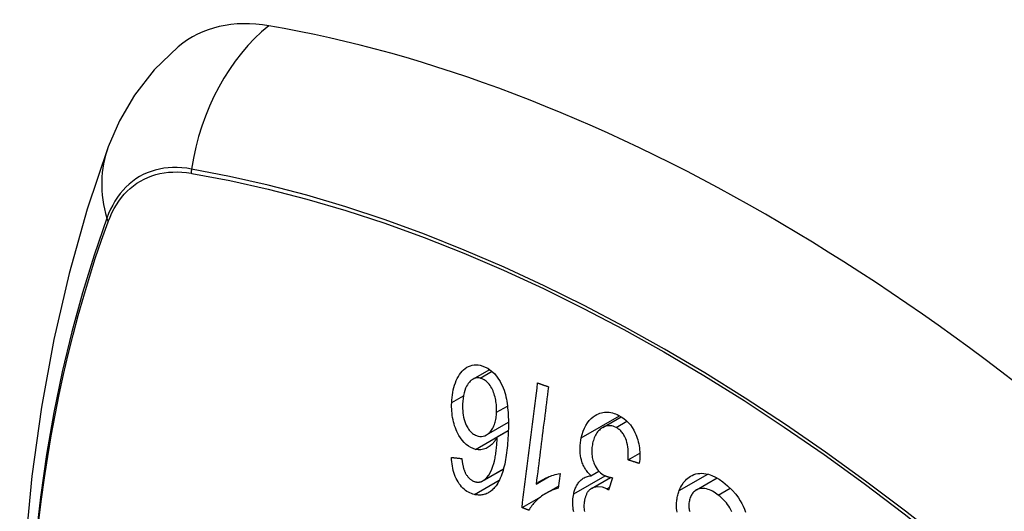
# Model space of a CAD drawing. Header units: inches. Extents: x 290.3 to 341.8, y 105.1 to 164.8.
# Tile 25 of 58: x 290.791 to 291.393, y 149.116 to 149.416. Entities that reach past the tile are written whole.
import ezdxf

# ---------------------------------------------------------------- set-up
doc = ezdxf.new("R2010")
doc.units = ezdxf.units.IN
doc.header["$MEASUREMENT"] = 0
doc.layers.add('Visible Edges(ANSI)', color=7, linetype='Continuous', lineweight=25)
doc.layers.add('Visible Tangent Edges(ANSI)', color=7, linetype='Continuous', lineweight=25)

msp = doc.modelspace()

# ---------------------------------------------------------------- linework, layer by layer
at = {"layer": 'Visible Edges(ANSI)'}
for p, q in [((291.06808, 149.1963), (291.07846, 149.20228)), ((291.1474, 149.16678), (291.15877, 149.17333)), ((291.07645, 149.16229), (291.08982, 149.16999)), ((291.08306, 149.16105), (291.08976, 149.16491)), ((291.16287, 149.14702), (291.1701, 149.15118)), ((291.07427, 149.13423), (291.08679, 149.14144)), ((291.10676, 149.13228), (291.11429, 149.13661)), ((291.12134, 149.13873), (291.12018, 149.12969)), ((291.14026, 149.13737), (291.14506, 149.14014)), ((291.14052, 149.12961), (291.15219, 149.13633)), ((291.15336, 149.13614), (291.15094, 149.12861)), ((291.20472, 149.12873), (291.21734, 149.13599)), ((291.11294, 149.12668), (291.12034, 149.13095)), ((291.09814, 149.11787), (291.1097, 149.12453))]:
    msp.add_line(p, q, dxfattribs=at)
at = {"layer": 'Visible Edges(ANSI)', "flags": 128}
for points in [[(290.88818, 149.39927), (290.8735, 149.38515), (290.86151, 149.3698), (290.85222, 149.35395), (290.84538, 149.33816)], [(290.84538, 149.33816), (290.83255, 149.30005), (290.82149, 149.26082), (290.8122, 149.22053), (290.80464, 149.17926), (290.7988, 149.13707), (290.79466, 149.09402), (290.79219, 149.05018), (290.79137, 149.0056), (290.79218, 148.96036), (290.79461, 148.91451), (290.79863, 148.86811), (290.80422, 148.82123), (290.81137, 148.77395), (290.82005, 148.72631), (290.83024, 148.6784), (290.84192, 148.63028)], [(291.05519, 149.18197), (291.05527, 149.18357), (291.0554, 149.18515), (291.05559, 149.1867), (291.05584, 149.18823), (291.05615, 149.18973), (291.05651, 149.19121), (291.05694, 149.19266), (291.05743, 149.19408), (291.05798, 149.19546), (291.05859, 149.19677), (291.05925, 149.19802), (291.05997, 149.19917), (291.06074, 149.20024), (291.06157, 149.20121), (291.06246, 149.20209), (291.06341, 149.20287), (291.06442, 149.20355), (291.06549, 149.20411), (291.06661, 149.20455), (291.06779, 149.20487), (291.06898, 149.20504), (291.0702, 149.20509), (291.07142, 149.205), (291.07265, 149.2048)], [(291.07265, 149.2048), (291.07726, 149.20304), (291.08145, 149.19964), (291.08484, 149.19489), (291.08667, 149.19102), (291.0872, 149.18955), (291.0876, 149.18824), (291.08797, 149.18691), (291.08829, 149.18556), (291.08857, 149.1842), (291.08882, 149.18283), (291.08903, 149.18147), (291.08921, 149.1801), (291.08936, 149.17872), (291.08949, 149.17733), (291.0896, 149.17592), (291.08969, 149.17452), (291.08975, 149.1731), (291.08979, 149.17169), (291.08982, 149.17028), (291.08982, 149.16887), (291.08981, 149.16747), (291.08979, 149.16608), (291.08975, 149.16471), (291.08971, 149.16336)], [(291.07252, 149.19697), (291.07197, 149.19707), (291.07142, 149.19712), (291.07087, 149.19712), (291.07034, 149.19708), (291.0698, 149.19698), (291.06927, 149.19684), (291.06876, 149.19664), (291.06826, 149.1964), (291.06777, 149.19611), (291.0673, 149.19578), (291.06685, 149.19541), (291.06641, 149.195), (291.066, 149.19456), (291.0656, 149.19409), (291.06521, 149.19359), (291.06476, 149.19292), (291.06424, 149.19203), (291.0637, 149.19089), (291.06316, 149.18947), (291.06271, 149.1879), (291.06236, 149.18626), (291.06211, 149.18456), (291.06193, 149.18283), (291.06184, 149.18109)], [(291.08263, 149.17609), (291.08265, 149.17703), (291.08265, 149.17796), (291.08262, 149.17889), (291.08256, 149.17983), (291.08248, 149.18076), (291.08237, 149.18169), (291.08223, 149.18262), (291.08206, 149.18355), (291.08187, 149.18448), (291.08165, 149.18541), (291.0814, 149.18634), (291.08112, 149.18727), (291.0808, 149.18819), (291.08044, 149.18911), (291.08004, 149.19), (291.0796, 149.19086), (291.07912, 149.19168), (291.07861, 149.19246), (291.07806, 149.19319), (291.07731, 149.19405), (291.0763, 149.19501), (291.0751, 149.19591), (291.07383, 149.19657), (291.07252, 149.19697)], [(291.09814, 149.11787), (291.09853, 149.12102), (291.09893, 149.12418), (291.09932, 149.12735), (291.09972, 149.13052), (291.10012, 149.1337), (291.10052, 149.13688), (291.10092, 149.14007), (291.10132, 149.14326), (291.10172, 149.14645), (291.10212, 149.14964), (291.10252, 149.15284), (291.10292, 149.15603), (291.10332, 149.15922), (291.10372, 149.16241), (291.10412, 149.1656), (291.10452, 149.16878), (291.10491, 149.17196), (291.10531, 149.17514), (291.10571, 149.17831), (291.10611, 149.18147), (291.10651, 149.18463), (291.1069, 149.18778), (291.1073, 149.19092), (291.10769, 149.19405)], [(291.11427, 149.19166), (291.11395, 149.1892), (291.11364, 149.18674), (291.11333, 149.18428), (291.11302, 149.18181), (291.11271, 149.17934), (291.11239, 149.17687), (291.11208, 149.17439), (291.11177, 149.17191), (291.11146, 149.16944), (291.11114, 149.16696), (291.11083, 149.16448), (291.11052, 149.16199), (291.1102, 149.15951), (291.10989, 149.15703), (291.10957, 149.15455), (291.10926, 149.15207), (291.10895, 149.14959), (291.10864, 149.14711), (291.10832, 149.14463), (291.10801, 149.14215), (291.1077, 149.13968), (291.10739, 149.13721), (291.10707, 149.13474), (291.10676, 149.13228)], [(291.10769, 149.19405), (291.10796, 149.19395), (291.10824, 149.19385), (291.10851, 149.19375), (291.10878, 149.19365), (291.10906, 149.19355), (291.10933, 149.19345), (291.10961, 149.19335), (291.10988, 149.19325), (291.11015, 149.19315), (291.11043, 149.19305), (291.1107, 149.19295), (291.11098, 149.19285), (291.11125, 149.19275), (291.11152, 149.19265), (291.1118, 149.19255), (291.11207, 149.19245), (291.11235, 149.19235), (291.11262, 149.19225), (291.11289, 149.19215), (291.11317, 149.19206), (291.11344, 149.19196), (291.11372, 149.19186), (291.11399, 149.19176), (291.11427, 149.19166)], [(291.06981, 149.15347), (291.06831, 149.1539), (291.06683, 149.15454), (291.06539, 149.15539), (291.06402, 149.15645), (291.06272, 149.1577), (291.06153, 149.1591), (291.06051, 149.16053), (291.05965, 149.1619), (291.05896, 149.16314), (291.05841, 149.16427), (291.05789, 149.16542), (291.05742, 149.1666), (291.057, 149.16781), (291.05662, 149.16904), (291.05629, 149.1703), (291.056, 149.17158), (291.05575, 149.17287), (291.05555, 149.17417), (291.0554, 149.17547), (291.05528, 149.17677), (291.0552, 149.17807), (291.05516, 149.17937), (291.05516, 149.18067), (291.05519, 149.18197)], [(291.06184, 149.18109), (291.06181, 149.17975), (291.06183, 149.1784), (291.0619, 149.17704), (291.06202, 149.17569), (291.06221, 149.17434), (291.06245, 149.17302), (291.06277, 149.17171), (291.06316, 149.17043), (291.06361, 149.16923), (291.06408, 149.16818), (291.06455, 149.16728), (291.065, 149.16651), (291.06544, 149.16585), (291.06589, 149.16524), (291.06637, 149.16466), (291.06687, 149.16412), (291.0674, 149.16363), (291.06794, 149.16319), (291.06849, 149.1628), (291.06907, 149.16245), (291.06965, 149.16216), (291.07024, 149.16191), (291.07084, 149.16172), (291.07144, 149.16156)], [(291.07144, 149.16156), (291.07246, 149.16141), (291.07348, 149.16139), (291.07447, 149.16152), (291.07543, 149.16181), (291.07637, 149.16224), (291.07723, 149.1628), (291.07797, 149.16342), (291.0786, 149.16405), (291.07912, 149.16465), (291.07955, 149.16523), (291.07996, 149.16583), (291.08034, 149.16648), (291.08069, 149.16715), (291.08101, 149.16786), (291.0813, 149.1686), (291.08156, 149.16937), (291.08179, 149.17016), (291.08199, 149.17096), (291.08216, 149.17179), (291.0823, 149.17263), (291.08242, 149.17348), (291.08251, 149.17434), (291.08258, 149.17521), (291.08263, 149.17609)], [(291.13432, 149.16059), (291.13482, 149.1626), (291.13545, 149.16453), (291.13621, 149.16636), (291.13709, 149.16806), (291.13809, 149.16962), (291.13921, 149.17104), (291.14042, 149.17227), (291.14162, 149.17327), (291.14276, 149.17407), (291.14382, 149.17468), (291.14475, 149.17513), (291.14566, 149.17549), (291.14658, 149.17577), (291.14752, 149.17599), (291.14848, 149.17613), (291.14944, 149.17619), (291.15042, 149.17618), (291.1514, 149.1761), (291.15237, 149.17594), (291.15335, 149.17572), (291.15433, 149.17543), (291.1553, 149.17508), (291.15626, 149.17467), (291.15722, 149.17421)], [(291.15722, 149.17421), (291.15875, 149.17334), (291.16024, 149.17233), (291.16167, 149.17116), (291.16303, 149.16983), (291.1643, 149.16834), (291.16541, 149.16677), (291.16633, 149.16526), (291.16705, 149.16385), (291.16762, 149.1626), (291.16807, 149.16148), (291.16848, 149.16035), (291.16884, 149.1592), (291.16916, 149.15803), (291.16943, 149.15685), (291.16966, 149.15565), (291.16984, 149.15443), (291.16997, 149.15322), (291.17006, 149.15201), (291.17011, 149.1508), (291.17011, 149.1496), (291.17007, 149.1484), (291.17, 149.14721), (291.16988, 149.14603), (291.16973, 149.14485)], [(291.15555, 149.16679), (291.15468, 149.1672), (291.1538, 149.16752), (291.15291, 149.16774), (291.15202, 149.16787), (291.15115, 149.16789), (291.15028, 149.16781), (291.14942, 149.16763), (291.1486, 149.16736), (291.14784, 149.16702), (291.14714, 149.16663), (291.14651, 149.16621), (291.14593, 149.16576), (291.14536, 149.16526), (291.14483, 149.16471), (291.14433, 149.16412), (291.14385, 149.16349), (291.14341, 149.1628), (291.14299, 149.16208), (291.14262, 149.16133), (291.14228, 149.16054), (291.14197, 149.15973), (291.1417, 149.15889), (291.14146, 149.15803), (291.14125, 149.15714)], [(291.16287, 149.14702), (291.16294, 149.14832), (291.16298, 149.14964), (291.16298, 149.15097), (291.16294, 149.1523), (291.16286, 149.15362), (291.16271, 149.15494), (291.16251, 149.15626), (291.16223, 149.15756), (291.16188, 149.1588), (291.16149, 149.15988), (291.1611, 149.16078), (291.16072, 149.16153), (291.16038, 149.16214), (291.16003, 149.16271), (291.15965, 149.16324), (291.15926, 149.16375), (291.15885, 149.16423), (291.15843, 149.16469), (291.15798, 149.16511), (291.15752, 149.16551), (291.15704, 149.16588), (291.15655, 149.16621), (291.15605, 149.16652), (291.15555, 149.16679)], [(291.08306, 149.16105), (291.08276, 149.16052), (291.08246, 149.16), (291.08215, 149.1595), (291.08183, 149.15901), (291.0815, 149.15854), (291.08115, 149.15808), (291.0808, 149.15763), (291.08043, 149.15721), (291.08006, 149.1568), (291.07964, 149.15639), (291.07919, 149.15598), (291.07869, 149.15556), (291.07814, 149.15516), (291.07753, 149.15478), (291.07688, 149.15441), (291.07616, 149.15408), (291.0754, 149.15379), (291.07463, 149.15355), (291.07384, 149.15338), (291.07305, 149.15327), (291.07224, 149.15322), (291.07143, 149.15324), (291.07062, 149.15333), (291.06981, 149.15347)], [(291.07529, 149.13495), (291.07661, 149.13622), (291.07777, 149.13774), (291.0788, 149.13947), (291.07968, 149.14134), (291.08038, 149.14318), (291.08091, 149.14483), (291.08127, 149.14621), (291.0815, 149.14721), (291.08166, 149.14802), (291.08182, 149.14884), (291.08196, 149.14968), (291.0821, 149.15053), (291.08222, 149.1514), (291.08234, 149.15227), (291.08244, 149.15315), (291.08254, 149.15403), (291.08263, 149.15492), (291.08271, 149.15581), (291.08279, 149.15669), (291.08285, 149.15758), (291.08291, 149.15846), (291.08297, 149.15933), (291.08301, 149.16019), (291.08306, 149.16105)], [(291.08971, 149.16336), (291.08964, 149.16184), (291.08956, 149.16032), (291.08946, 149.15881), (291.08935, 149.15731), (291.08922, 149.15581), (291.08907, 149.15433), (291.08891, 149.15287), (291.08873, 149.15141), (291.08853, 149.14998), (291.08832, 149.14857), (291.08808, 149.14718), (291.08782, 149.14581), (291.08754, 149.14447), (291.08724, 149.14316), (291.08691, 149.14188), (291.08656, 149.14063), (291.08619, 149.13942), (291.08579, 149.13824), (291.08536, 149.13709), (291.08489, 149.13597), (291.08439, 149.13488), (291.08386, 149.13383), (291.08329, 149.13282), (291.08268, 149.13186)], [(291.14026, 149.13737), (291.13975, 149.13784), (291.13925, 149.13834), (291.13877, 149.13886), (291.1383, 149.13941), (291.13785, 149.13997), (291.13742, 149.14056), (291.137, 149.14118), (291.1366, 149.14182), (291.13622, 149.14248), (291.13587, 149.14317), (291.13554, 149.14387), (291.13524, 149.14459), (291.13496, 149.14533), (291.13469, 149.14612), (291.1344, 149.14709), (291.13412, 149.14824), (291.13387, 149.14956), (291.13368, 149.15106), (291.13357, 149.15268), (291.13355, 149.1543), (291.13363, 149.15591), (291.13379, 149.15749), (291.13402, 149.15905), (291.13432, 149.16059)], [(291.14125, 149.15714), (291.14108, 149.15632), (291.14095, 149.15548), (291.14084, 149.15464), (291.14076, 149.15378), (291.14072, 149.15292), (291.14071, 149.15204), (291.14074, 149.15117), (291.14081, 149.15028), (291.14092, 149.14941), (291.14106, 149.14855), (291.14125, 149.14769), (291.14147, 149.14685), (291.14173, 149.14601), (291.14203, 149.14515), (291.14241, 149.14425), (291.14286, 149.14331), (291.14339, 149.14236), (291.144, 149.14145), (291.14465, 149.1406), (291.14536, 149.13983), (291.14611, 149.13913), (291.1469, 149.13851), (291.14771, 149.13796), (291.14854, 149.1375)], [(291.06912, 149.12591), (291.06818, 149.12615), (291.06725, 149.12646), (291.06633, 149.12683), (291.06542, 149.12728), (291.06452, 149.1278), (291.06365, 149.1284), (291.0628, 149.12908), (291.06199, 149.12983), (291.06121, 149.13065), (291.06047, 149.13154), (291.05977, 149.1325), (291.05911, 149.13353), (291.05849, 149.13462), (291.05792, 149.13574), (291.05741, 149.13691), (291.05694, 149.13812), (291.05653, 149.13938), (291.05617, 149.14065), (291.05586, 149.14194), (291.0556, 149.14325), (291.05539, 149.14457), (291.05522, 149.14589), (291.05509, 149.14722), (291.055, 149.14855)], [(291.055, 149.14855), (291.05526, 149.14852), (291.05553, 149.14849), (291.05579, 149.14846), (291.05606, 149.14844), (291.05632, 149.14841), (291.05659, 149.14838), (291.05685, 149.14835), (291.05712, 149.14832), (291.05738, 149.14829), (291.05765, 149.14826), (291.05791, 149.14824), (291.05818, 149.14821), (291.05844, 149.14818), (291.05871, 149.14815), (291.05897, 149.14812), (291.05924, 149.14809), (291.0595, 149.14806), (291.05977, 149.14804), (291.06003, 149.14801), (291.0603, 149.14798), (291.06056, 149.14795), (291.06083, 149.14792), (291.0611, 149.1479), (291.06136, 149.14787)], [(291.06136, 149.14787), (291.06141, 149.1475), (291.06145, 149.14712), (291.0615, 149.14675), (291.06156, 149.14637), (291.06161, 149.14599), (291.06167, 149.14561), (291.06174, 149.14523), (291.0618, 149.14484), (291.06187, 149.14446), (291.06195, 149.14408), (291.06203, 149.14371), (291.06211, 149.14333), (291.06219, 149.14296), (291.06228, 149.1426), (291.06238, 149.14223), (291.06248, 149.14187), (291.06258, 149.14152), (291.06269, 149.14116), (291.06281, 149.14081), (291.06293, 149.14046), (291.06306, 149.14012), (291.0632, 149.13978), (291.06335, 149.13945), (291.0635, 149.13913)], [(291.16973, 149.14485), (291.16945, 149.14494), (291.16916, 149.14503), (291.16887, 149.14512), (291.16859, 149.14521), (291.1683, 149.1453), (291.16802, 149.14539), (291.16773, 149.14548), (291.16744, 149.14557), (291.16716, 149.14566), (291.16687, 149.14575), (291.16659, 149.14584), (291.1663, 149.14593), (291.16601, 149.14602), (291.16573, 149.14611), (291.16544, 149.1462), (291.16516, 149.14629), (291.16487, 149.14638), (291.16459, 149.14647), (291.1643, 149.14656), (291.16402, 149.14665), (291.16373, 149.14674), (291.16344, 149.14684), (291.16316, 149.14693), (291.16287, 149.14702)], [(291.0635, 149.13913), (291.0637, 149.13876), (291.0639, 149.13841), (291.06411, 149.13806), (291.06433, 149.13773), (291.06455, 149.1374), (291.06479, 149.13708), (291.06502, 149.13677), (291.06527, 149.13648), (291.06551, 149.1362), (291.06577, 149.13593), (291.06603, 149.13568), (291.06629, 149.13543), (291.06656, 149.1352), (291.06684, 149.13499), (291.06712, 149.13479), (291.0674, 149.1346), (291.06769, 149.13442), (291.06799, 149.13426), (291.06829, 149.13412), (291.06859, 149.13399), (291.06889, 149.13387), (291.06919, 149.13377), (291.06949, 149.13368), (291.0698, 149.13361)], [(291.0698, 149.13361), (291.07004, 149.13356), (291.07029, 149.13351), (291.07053, 149.13348), (291.07077, 149.13346), (291.07102, 149.13344), (291.07126, 149.13343), (291.0715, 149.13344), (291.07174, 149.13345), (291.07198, 149.13347), (291.07222, 149.1335), (291.07245, 149.13354), (291.07269, 149.1336), (291.07292, 149.13366), (291.07315, 149.13373), (291.07338, 149.13381), (291.0736, 149.1339), (291.07383, 149.134), (291.07404, 149.13411), (291.07426, 149.13423), (291.07447, 149.13435), (291.07468, 149.13449), (291.07489, 149.13463), (291.07509, 149.13479), (291.07529, 149.13495)], [(291.10676, 149.13228), (291.10717, 149.13261), (291.10758, 149.13293), (291.108, 149.13324), (291.10843, 149.13354), (291.10886, 149.13383), (291.1093, 149.1341), (291.10974, 149.13438), (291.11019, 149.13464), (291.11064, 149.13489), (291.11109, 149.13513), (291.11155, 149.13536), (291.112, 149.13559), (291.11245, 149.13581), (291.11291, 149.13602), (291.11343, 149.13625), (291.11405, 149.13652), (291.11476, 149.13681), (291.11556, 149.13712), (291.11642, 149.13743), (291.11734, 149.13774), (291.1183, 149.13804), (291.1193, 149.13831), (291.12031, 149.13854), (291.12134, 149.13873)], [(291.12972, 149.12633), (291.12987, 149.127), (291.13005, 149.12765), (291.13024, 149.1283), (291.13046, 149.12893), (291.13069, 149.12955), (291.13094, 149.13015), (291.13121, 149.13073), (291.1315, 149.13129), (291.13181, 149.13183), (291.13214, 149.13235), (291.13249, 149.13287), (291.13288, 149.13338), (291.13332, 149.13389), (291.13379, 149.1344), (291.13431, 149.13488), (291.13488, 149.13534), (291.13549, 149.13577), (291.13613, 149.13615), (291.13678, 149.13648), (291.13745, 149.13675), (291.13814, 149.13697), (291.13883, 149.13715), (291.13954, 149.13728), (291.14026, 149.13737)], [(291.14854, 149.1375), (291.14873, 149.1374), (291.14892, 149.13731), (291.14912, 149.13722), (291.14931, 149.13714), (291.1495, 149.13707), (291.1497, 149.13699), (291.1499, 149.13692), (291.1501, 149.13686), (291.1503, 149.13679), (291.1505, 149.13673), (291.15071, 149.13667), (291.15091, 149.13662), (291.15112, 149.13656), (291.15132, 149.13651), (291.15153, 149.13647), (291.15174, 149.13642), (291.15194, 149.13638), (291.15215, 149.13634), (291.15235, 149.1363), (291.15256, 149.13626), (291.15276, 149.13623), (291.15296, 149.1362), (291.15316, 149.13617), (291.15336, 149.13614)], [(291.19413, 149.12828), (291.19455, 149.1293), (291.19501, 149.13027), (291.19552, 149.13121), (291.19606, 149.1321), (291.19665, 149.13295), (291.19728, 149.13374), (291.19794, 149.13448), (291.19863, 149.13517), (291.19937, 149.13582), (291.20019, 149.13645), (291.20109, 149.13705), (291.20208, 149.13759), (291.20316, 149.13806), (291.20431, 149.13843), (291.20549, 149.13868), (291.20668, 149.13882), (291.20789, 149.13886), (291.20911, 149.13879), (291.21043, 149.13861), (291.21209, 149.13823), (291.21409, 149.13757), (291.21633, 149.13654), (291.21856, 149.13524), (291.22072, 149.13371)], [(291.08268, 149.13186), (291.08225, 149.13125), (291.08181, 149.13067), (291.08135, 149.13011), (291.08088, 149.12958), (291.08039, 149.12907), (291.07989, 149.12859), (291.07937, 149.12815), (291.07883, 149.12773), (291.07829, 149.12736), (291.07773, 149.12702), (291.07717, 149.12671), (291.07659, 149.12644), (291.07599, 149.1262), (291.07539, 149.12601), (291.07478, 149.12584), (291.07416, 149.12572), (291.07354, 149.12563), (291.07292, 149.12557), (291.07229, 149.12555), (291.07166, 149.12556), (291.07102, 149.1256), (291.07039, 149.12568), (291.06975, 149.12578), (291.06912, 149.12591)], [(291.12018, 149.12969), (291.11893, 149.12932), (291.11773, 149.12891), (291.11659, 149.12847), (291.11551, 149.12801), (291.11448, 149.12752), (291.11351, 149.12701), (291.11258, 149.12648), (291.11171, 149.12595), (291.11088, 149.1254), (291.1101, 149.12484), (291.10937, 149.12428), (291.10868, 149.12373), (291.10803, 149.12317), (291.10742, 149.12263), (291.10685, 149.1221), (291.10629, 149.12155), (291.10574, 149.12097), (291.1052, 149.12038), (291.10468, 149.11976), (291.10417, 149.11911), (291.10367, 149.11845), (291.1032, 149.11775), (291.10275, 149.11704), (291.10233, 149.1163)], [(291.14991, 149.12927), (291.1472, 149.1303), (291.14448, 149.13061), (291.14196, 149.1302), (291.14044, 149.12956), (291.13997, 149.12925), (291.13968, 149.12903), (291.13941, 149.12879), (291.13915, 149.12854), (291.13889, 149.12827), (291.13865, 149.12798), (291.13842, 149.12768), (291.1382, 149.12736), (291.13799, 149.12702), (291.13778, 149.12667), (291.1376, 149.12631), (291.13742, 149.12594), (291.13725, 149.12555), (291.1371, 149.12516), (291.13695, 149.12476), (291.13681, 149.12435), (291.13669, 149.12393), (291.13657, 149.12351), (291.13646, 149.12308), (291.13636, 149.12265)], [(291.15094, 149.12861), (291.1509, 149.12864), (291.15086, 149.12867), (291.15081, 149.1287), (291.15077, 149.12873), (291.15073, 149.12876), (291.15069, 149.12879), (291.15064, 149.12882), (291.1506, 149.12885), (291.15055, 149.12888), (291.15051, 149.12891), (291.15047, 149.12893), (291.15042, 149.12896), (291.15038, 149.12899), (291.15034, 149.12902), (291.15029, 149.12904), (291.15025, 149.12907), (291.15021, 149.1291), (291.15017, 149.12912), (291.15012, 149.12915), (291.15008, 149.12917), (291.15004, 149.1292), (291.14999, 149.12922), (291.14995, 149.12924), (291.14991, 149.12927)], [(291.21799, 149.12556), (291.21714, 149.12619), (291.21627, 149.12679), (291.21538, 149.12734), (291.21449, 149.12784), (291.21358, 149.12829), (291.21266, 149.12869), (291.21173, 149.12902), (291.2108, 149.12928), (291.20987, 149.12947), (291.20894, 149.12958), (291.20802, 149.12961), (291.20711, 149.12954), (291.20622, 149.12935), (291.20537, 149.12905), (291.20461, 149.12866), (291.20396, 149.12822), (291.2034, 149.12776), (291.20293, 149.1273), (291.20252, 149.12684), (291.20214, 149.12633), (291.20178, 149.1258), (291.20146, 149.12523), (291.20117, 149.12463), (291.2009, 149.12399)], [(291.22072, 149.13371), (291.22369, 149.13126), (291.22645, 149.12859), (291.22863, 149.1261), (291.23027, 149.12391), (291.23144, 149.12207), (291.23237, 149.1204), (291.2332, 149.11868), (291.23392, 149.1169), (291.23455, 149.11506)], [(291.12968, 149.1154), (291.12946, 149.1167), (291.12931, 149.1179), (291.12921, 149.11901), (291.12916, 149.12009), (291.12914, 149.12115), (291.12917, 149.12221), (291.12925, 149.12325), (291.12936, 149.12429), (291.12952, 149.12532), (291.12972, 149.12633)], [(291.19286, 149.11506), (291.19268, 149.11626), (291.19256, 149.11737), (291.1925, 149.11841), (291.19248, 149.11936), (291.1925, 149.12022), (291.19253, 149.12102), (291.1926, 149.12179), (291.19268, 149.12255), (291.19279, 149.1233), (291.19292, 149.12404), (291.19307, 149.12478), (291.19324, 149.1255), (291.19344, 149.12621), (291.19365, 149.12691), (291.19388, 149.1276), (291.19413, 149.12828)], [(291.2009, 149.12399), (291.20068, 149.12335), (291.20048, 149.12269), (291.20032, 149.12202), (291.20019, 149.12132), (291.2001, 149.12061), (291.20004, 149.11989), (291.20003, 149.11916), (291.20006, 149.11846), (291.20011, 149.11779), (291.2002, 149.11716), (291.20031, 149.11656), (291.20045, 149.11599), (291.2006, 149.11544)], [(291.22634, 149.11528), (291.22571, 149.11652), (291.22504, 149.11768), (291.22437, 149.11875), (291.22367, 149.11975), (291.22294, 149.12071), (291.22218, 149.12162), (291.2214, 149.12249), (291.22058, 149.12332), (291.21974, 149.12411), (291.21887, 149.12485), (291.21799, 149.12556)], [(291.10233, 149.1163), (291.10216, 149.11636), (291.10198, 149.11643), (291.10181, 149.11649), (291.10163, 149.11656), (291.10146, 149.11662), (291.10128, 149.11669), (291.10111, 149.11676), (291.10093, 149.11682), (291.10076, 149.11689), (291.10058, 149.11695), (291.10041, 149.11702), (291.10023, 149.11708), (291.10006, 149.11715), (291.09988, 149.11721), (291.09971, 149.11728), (291.09954, 149.11735), (291.09936, 149.11741), (291.09919, 149.11748), (291.09901, 149.11754), (291.09884, 149.11761), (291.09866, 149.11767), (291.09849, 149.11774), (291.09831, 149.11781), (291.09814, 149.11787)], [(291.13636, 149.12265), (291.13621, 149.12189), (291.13609, 149.12112), (291.13601, 149.12033), (291.13596, 149.11953), (291.13594, 149.11873), (291.13597, 149.11792), (291.13604, 149.11712), (291.13614, 149.11632), (291.13629, 149.11553)]]:
    msp.add_lwpolyline(points, dxfattribs=at)
at = {"layer": 'Visible Edges(ANSI)'}
for centre, major_axis, start_param, end_param in [((290.98493, 149.25154), (-0.08841, 0.15353), 5.835982, 6.382176), ((291.24673, 148.23484), (-0.64835, 1.12588), 5.16346, 5.835982)]:
    msp.add_ellipse(centre, major_axis=major_axis, ratio=0.578093, start_param=start_param, end_param=end_param, dxfattribs=at)
at = {"layer": 'Visible Tangent Edges(ANSI)'}
for p, q in [((290.89618, 149.32205), (290.89651, 149.32199)), ((290.84532, 149.29229), (290.84544, 149.2926)), ((291.07252, 149.19697), (291.07985, 149.2012)), ((291.05519, 149.18197), (291.06233, 149.18608)), ((291.08263, 149.17609), (291.08923, 149.1799)), ((291.13432, 149.16059), (291.15761, 149.174)), ((291.06981, 149.15347), (291.08976, 149.16497)), ((291.15555, 149.16679), (291.16223, 149.17064)), ((291.07529, 149.13495), (291.08683, 149.1416)), ((291.12972, 149.12633), (291.14885, 149.13735)), ((291.19413, 149.12828), (291.21163, 149.13835)), ((291.06912, 149.12591), (291.08428, 149.13464)), ((291.14991, 149.12927), (291.15143, 149.13015)), ((291.21799, 149.12556), (291.22529, 149.12976))]:
    msp.add_line(p, q, dxfattribs=at)
at = {"layer": 'Visible Tangent Edges(ANSI)', "flags": 128}
for points in [[(290.89633, 149.32461), (290.89337, 149.32507), (290.89045, 149.32538), (290.88758, 149.32553), (290.88476, 149.32552), (290.882, 149.32536), (290.8793, 149.32505), (290.87665, 149.32458), (290.87408, 149.32395), (290.87157, 149.32318), (290.86914, 149.32226), (290.86678, 149.32118), (290.86451, 149.31996), (290.86232, 149.31859), (290.86021, 149.31708), (290.8582, 149.31542), (290.85628, 149.31362), (290.85446, 149.31169), (290.85273, 149.30962), (290.8511, 149.30742), (290.84957, 149.30509), (290.84815, 149.30264), (290.84684, 149.30006), (290.84564, 149.29737), (290.84454, 149.29456)], [(290.84544, 149.2926), (290.84653, 149.29532), (290.84773, 149.29793), (290.84903, 149.30042), (290.85043, 149.3028), (290.85194, 149.30506), (290.85354, 149.30719), (290.85524, 149.3092), (290.85703, 149.31107), (290.85891, 149.31282), (290.86088, 149.31443), (290.86294, 149.31591), (290.86508, 149.31725), (290.86731, 149.31844), (290.86961, 149.3195), (290.87198, 149.32041), (290.87443, 149.32118), (290.87695, 149.3218), (290.87953, 149.32228), (290.88217, 149.32261), (290.88487, 149.32279), (290.88762, 149.32282), (290.89043, 149.32271), (290.89328, 149.32245), (290.89618, 149.32205)], [(291.40489, 149.05632), (291.38089, 149.07681), (291.35673, 149.09663), (291.33242, 149.11575), (291.308, 149.13414), (291.2835, 149.1518), (291.25895, 149.16869), (291.23437, 149.18479), (291.20981, 149.2001), (291.18525, 149.21462), (291.1607, 149.22834), (291.13617, 149.24127), (291.11167, 149.2534), (291.08722, 149.2647), (291.06287, 149.27518), (291.03863, 149.28481), (291.01452, 149.29359), (290.99053, 149.30152), (290.9667, 149.3086), (290.94305, 149.31481), (290.91958, 149.32015), (290.89633, 149.32461)], [(290.89651, 149.32199), (290.9197, 149.31763), (290.94309, 149.31239), (290.96668, 149.30628), (290.99045, 149.2993), (291.01438, 149.29147), (291.03844, 149.28277), (291.06262, 149.27323), (291.08692, 149.26283), (291.11131, 149.2516), (291.13575, 149.23953), (291.16023, 149.22665), (291.18472, 149.21297), (291.20921, 149.19848), (291.23371, 149.1832), (291.25821, 149.1671), (291.28269, 149.15022), (291.30711, 149.13257), (291.33145, 149.11417), (291.35566, 149.09504), (291.37973, 149.07522), (291.40362, 149.05472)], [(290.84454, 149.29456), (290.83679, 149.2721), (290.82967, 149.24898), (290.82321, 149.22523), (290.8174, 149.20086), (290.81227, 149.17591), (290.80781, 149.1504), (290.80404, 149.12437), (290.80095, 149.09785)], [(290.80309, 149.10998), (290.80473, 149.12312), (290.80654, 149.13613), (290.80852, 149.14902), (290.81067, 149.16177), (290.81299, 149.17438), (290.81548, 149.18686), (290.81814, 149.19919), (290.82097, 149.21137), (290.82396, 149.22341), (290.82712, 149.23529), (290.83044, 149.24701), (290.83392, 149.25858), (290.83756, 149.26998), (290.84134, 149.28115), (290.84532, 149.29229)]]:
    msp.add_lwpolyline(points, dxfattribs=at)
at = {"layer": 'Visible Tangent Edges(ANSI)'}
for centre, major_axis, ratio, start_param, end_param in [((290.98243, 149.31273), (-0.01999, -0.11641), 0.735728, 3.82822, 4.736579), ((290.9563, 149.29756), (-0.11091, 0.0406), 0.734358, 0, 0.495362), ((290.9035, 149.32362), (-0.00174, -0.00969), 0.735633, 4.742205, 5.005912), ((290.85385, 149.29481), (0.00925, -0.00335), 0.731254, 3.634308, 3.898015)]:
    msp.add_ellipse(centre, major_axis=major_axis, ratio=ratio, start_param=start_param, end_param=end_param, dxfattribs=at)

doc.saveas('drawing.dxf')
